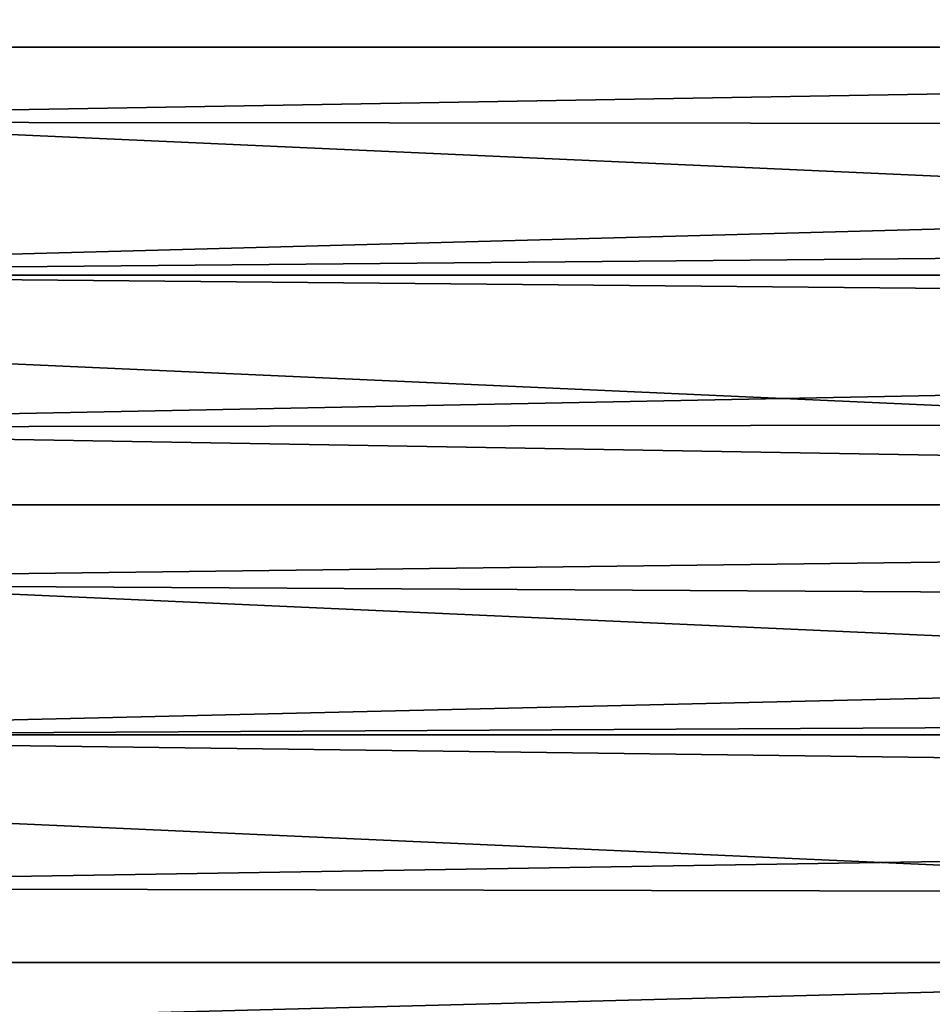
# Model space of a CAD drawing. Header units: millimetres. Extents: x -105 to 105, y -92 to 30.
# Tile 9 of 247: x -82 to -71, y -6 to 6. Entities that reach past the tile are written whole.
import ezdxf

# ---------------------------------------------------------------- set-up
doc = ezdxf.new("R2010")
doc.units = ezdxf.units.MM
doc.header["$LTSCALE"] = 59.53398
doc.layers.add('114', color=7, linetype='CONTINUOUS')
doc.layers.add('63', color=7, linetype='CONTINUOUS')

msp = doc.modelspace()

# ---------------------------------------------------------------- linework, layer by layer
at = {"layer": '114', "color": 7, "linetype": 'CONTINUOUS'}
for points in [[(-103.919, 7.981, -58.95), (-45.482, 5.356, -58.95), (-104.518, 5.356, -58.95), (-103.919, 7.981, -58.95)], [(-46.081, 7.981, -58.95), (-45.482, 5.356, -58.95), (-103.919, 7.981, -58.95), (-46.081, 7.981, -58.95)], [(-104.518, 5.356, -58.95), (-45.121, 2.689, -58.95), (-104.879, 2.689, -58.95), (-104.518, 5.356, -58.95)], [(-45.482, 5.356, -58.95), (-45.121, 2.689, -58.95), (-104.518, 5.356, -58.95), (-45.482, 5.356, -58.95)], [(-45, 0, -58.95), (-105, 0, -58.95), (-104.879, 2.689, -58.95), (-45, 0, -58.95)], [(-45.121, 2.689, -58.95), (-45, 0, -58.95), (-104.879, 2.689, -58.95), (-45.121, 2.689, -58.95)], [(-104.879, -2.689, -58.95), (-105, 0, -58.95), (-45.121, -2.689, -58.95), (-104.879, -2.689, -58.95)], [(-45.121, -2.689, -58.95), (-105, 0, -58.95), (-45, 0, -58.95), (-45.121, -2.689, -58.95)], [(-104.518, -5.356, -58.95), (-104.879, -2.689, -58.95), (-45.482, -5.356, -58.95), (-104.518, -5.356, -58.95)], [(-45.482, -5.356, -58.95), (-104.879, -2.689, -58.95), (-45.121, -2.689, -58.95), (-45.482, -5.356, -58.95)], [(-103.919, -7.981, -58.95), (-104.518, -5.356, -58.95), (-46.081, -7.981, -58.95), (-103.919, -7.981, -58.95)], [(-46.081, -7.981, -58.95), (-104.518, -5.356, -58.95), (-45.482, -5.356, -58.95), (-46.081, -7.981, -58.95)]]:
    msp.add_3dface(points, dxfattribs=at)
at = {"layer": '63', "color": 7, "linetype": 'CONTINUOUS'}
for points in [[(-25.3, 6.721, 15.342), (-90, 6.2, 15.56), (-26.021, 5.572, 15.796), (-25.3, 6.721, 15.342)], [(-90, 6.2, 15.56), (-90, 4.481, 16.139), (-26.021, 5.572, 15.796), (-90, 6.2, 15.56)], [(-26.021, 5.572, 15.796), (-90, 4.481, 16.139), (-26.65, 4.423, 16.156), (-26.021, 5.572, 15.796)], [(-90, 4.481, 16.139), (-90, 2.71, 16.529), (-26.65, 4.423, 16.156), (-90, 4.481, 16.139)], [(-26.65, 4.423, 16.156), (-90, 2.71, 16.529), (-27.193, 3.275, 16.427), (-26.65, 4.423, 16.156)], [(-27.193, 3.275, 16.427), (-90, 2.71, 16.529), (-27.657, 2.13, 16.614), (-27.193, 3.275, 16.427)], [(-90, 2.71, 16.529), (-90, 0.907, 16.725), (-27.657, 2.13, 16.614), (-90, 2.71, 16.529)], [(-27.657, 2.13, 16.614), (-90, 0.907, 16.725), (-28.046, 0.991, 16.721), (-27.657, 2.13, 16.614)], [(-28.046, 0.991, 16.721), (-90, 0.907, 16.725), (-28.365, -0.141, 16.749), (-28.046, 0.991, 16.721)], [(-90, 0.907, 16.725), (-90, -0.907, 16.725), (-28.365, -0.141, 16.749), (-90, 0.907, 16.725)], [(-28.365, -0.141, 16.749), (-90, -0.907, 16.725), (-28.618, -1.264, 16.702), (-28.365, -0.141, 16.749)], [(-90, -0.907, 16.725), (-90, -2.71, 16.529), (-28.618, -1.264, 16.702), (-90, -0.907, 16.725)], [(-28.618, -1.264, 16.702), (-90, -2.71, 16.529), (-28.809, -2.383, 16.58), (-28.618, -1.264, 16.702)], [(-28.809, -2.383, 16.58), (-90, -2.71, 16.529), (-28.939, -3.497, 16.381), (-28.809, -2.383, 16.58)], [(-90, -2.71, 16.529), (-90, -4.481, 16.139), (-28.939, -3.497, 16.381), (-90, -2.71, 16.529)], [(-28.939, -3.497, 16.381), (-90, -4.481, 16.139), (-29.01, -4.6, 16.106), (-28.939, -3.497, 16.381)], [(-90, -4.481, 16.139), (-90, -6.2, 15.56), (-29.01, -4.6, 16.106), (-90, -4.481, 16.139)], [(-29.01, -4.6, 16.106), (-90, -6.2, 15.56), (-29.021, -5.935, 15.663), (-29.01, -4.6, 16.106)]]:
    msp.add_3dface(points, dxfattribs=at)

doc.saveas('drawing.dxf')
